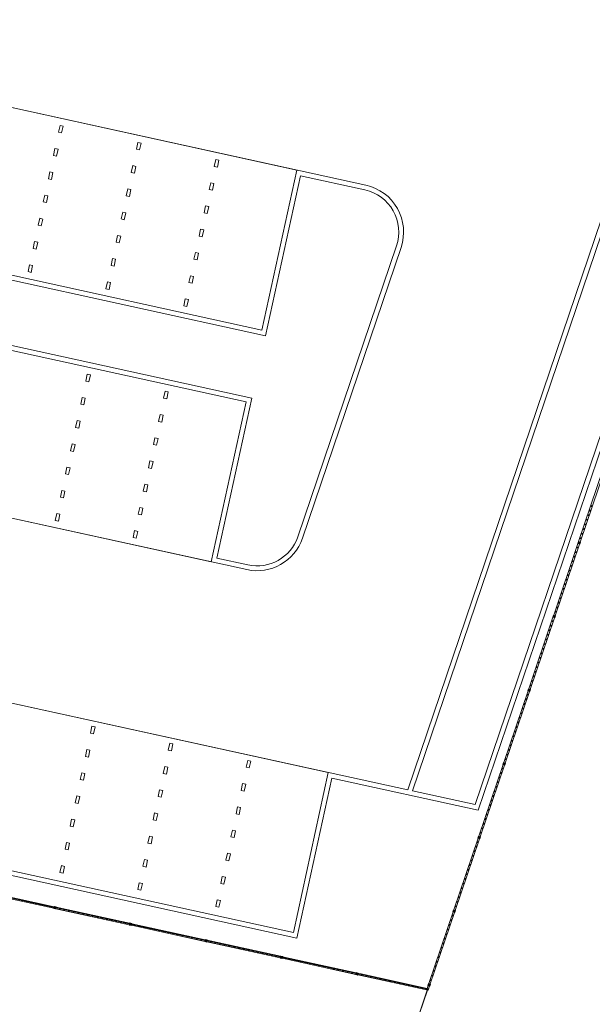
# Model space of a CAD drawing. Header units: metres. Extents: x 233012 to 233264, y 553571 to 554014.
# Tile 36 of 256: x 233177 to 233195, y 553597 to 553628. Entities that reach past the tile are written whole.
import ezdxf

# ---------------------------------------------------------------- set-up
doc = ezdxf.new("R2010")
doc.units = ezdxf.units.M
doc.layers.get('0').update_dxf_attribs({"lineweight": 5})
for name, color, linetype, lineweight in [('A-FLORHRM', 252, 'Continuous', 5), ('A-NL23_vloeraanzicht', 252, 'Continuous', 5), ('A-NL34_balustrades', 252, 'Continuous', 5), ('A-NL90_terrein', 252, 'Continuous', 5), ('A-NL94_parkeren', 252, 'Continuous', 5)]:
    doc.layers.add(name, color=color, linetype=linetype, lineweight=lineweight)

# ---------------------------------------------------------------- blocks, each defined once
blk = doc.blocks.new('NLRS_90_PA_WPB_parkeerplaats_gen_mie - parkeerplaats_gen_bxl 2500x5130-869705-01_Situatie')
at = {"layer": 'A-NL94_parkeren'}
for p, q in [((1.2, 4.91), (1.2, 4.69)), ((1.3, 4.91), (1.2, 4.91)), ((1.2, 4.69), (1.3, 4.69)), ((1.3, 4.69), (1.3, 4.91)), ((1.2, 4.165), (1.2, 3.945)), ((1.3, 4.165), (1.2, 4.165)), ((1.3, 3.945), (1.3, 4.165)), ((1.2, 3.945), (1.3, 3.945)), ((1.2, 3.42), (1.2, 3.2)), ((1.3, 3.42), (1.2, 3.42)), ((1.3, 3.2), (1.3, 3.42)), ((1.2, 3.2), (1.3, 3.2)), ((1.2, 2.675), (1.2, 2.455)), ((1.3, 2.675), (1.2, 2.675)), ((1.3, 2.455), (1.3, 2.675)), ((1.2, 2.455), (1.3, 2.455)), ((1.2, 1.93), (1.2, 1.71)), ((1.3, 1.93), (1.2, 1.93)), ((1.3, 1.71), (1.3, 1.93)), ((1.2, 1.71), (1.3, 1.71)), ((1.2, 1.185), (1.2, 0.965)), ((1.3, 1.185), (1.2, 1.185)), ((1.2, 0.965), (1.3, 0.965)), ((1.3, 0.965), (1.3, 1.185)), ((1.2, 0.44), (1.2, 0.22)), ((1.3, 0.44), (1.2, 0.44)), ((1.3, 0.22), (1.3, 0.44)), ((1.2, 0.22), (1.3, 0.22))]:
    blk.add_line(p, q, dxfattribs=at)
blk = doc.blocks.new('NLRS_90_PA_WPB_parkeerplaats_gen_mie - parkeerplaats_carpool_gen_bxl 2500x5130-1286958-01_Situatie')
at = {"layer": 'A-NL94_parkeren'}
for p, q in [((1.2, 4.91), (1.2, 4.69)), ((1.3, 4.91), (1.2, 4.91)), ((1.2, 4.69), (1.3, 4.69)), ((1.3, 4.69), (1.3, 4.91)), ((1.2, 4.165), (1.2, 3.945)), ((1.3, 4.165), (1.2, 4.165)), ((1.3, 3.945), (1.3, 4.165)), ((1.2, 3.945), (1.3, 3.945)), ((1.2, 3.42), (1.2, 3.2)), ((1.3, 3.42), (1.2, 3.42)), ((1.3, 3.2), (1.3, 3.42)), ((1.2, 3.2), (1.3, 3.2)), ((1.2, 2.675), (1.2, 2.455)), ((1.3, 2.675), (1.2, 2.675)), ((1.3, 2.455), (1.3, 2.675)), ((1.2, 2.455), (1.3, 2.455)), ((1.2, 1.93), (1.2, 1.71)), ((1.3, 1.93), (1.2, 1.93)), ((1.3, 1.71), (1.3, 1.93)), ((1.2, 1.71), (1.3, 1.71)), ((1.2, 1.185), (1.2, 0.965)), ((1.3, 1.185), (1.2, 1.185)), ((1.2, 0.965), (1.3, 0.965)), ((1.3, 0.965), (1.3, 1.185)), ((1.2, 0.44), (1.2, 0.22)), ((1.3, 0.44), (1.2, 0.44)), ((1.3, 0.22), (1.3, 0.44)), ((1.2, 0.22), (1.3, 0.22))]:
    blk.add_line(p, q, dxfattribs=at)
blk = doc.blocks.new('Railing - geen veiligheidsdop_gen-1303441-01_Situatie')
at = {"layer": 'A-FLORHRM'}
blk.add_arc((0, 0), 0.013, 360, 180, dxfattribs=at)
for major_axis, start_param, end_param in [((-0.0035, 0.0125), 1.300587, 4.442179), ((0.00825, 0.00728), 5.559965, 8.701557), ((0.0015, 0.0109), 1.703922, 4.845515)]:
    blk.add_ellipse((0, 0), major_axis=major_axis, ratio=1, start_param=start_param, end_param=end_param, dxfattribs=at)
blk = doc.blocks.new('Railing - Atlas 180 type L_Heras_h 1840-1298079-01_Situatie')
at = {"layer": 'A-NL34_balustrades'}
for p, q in [((-0.033, -0.033), (-0.033, 0.033)), ((-0.001, 0.001), (-0.033, 0.033)), ((-0.033, 0.033), (0.033, 0.033)), ((-0.033, 0.033), (-0.033, -0.033)), ((0.033, 0.033), (-0.033, 0.033)), ((-0.001, 0.001), (-0.001, -0.001)), ((0.001, 0.001), (-0.001, 0.001)), ((0.033, 0.033), (0.001, 0.001)), ((0.001, -0.001), (0.001, 0.001)), ((0.033, 0.033), (0.033, -0.033)), ((0.033, -0.033), (0.033, 0.033)), ((-0.033, -0.033), (-0.001, -0.001)), ((0.033, -0.033), (-0.033, -0.033)), ((-0.033, -0.033), (0.033, -0.033)), ((-0.001, -0.001), (0.001, -0.001)), ((0.033, -0.033), (0.001, -0.001))]:
    blk.add_line(p, q, dxfattribs=at)
blk = doc.blocks.new('Railing - Railing-965080-01_Situatie')
at = {"layer": 'A-NL34_balustrades'}
for p, q in [((219.74, -424.052), (218.979, -426.296)), ((219.788, -424.068), (219.026, -426.312)), ((218.957, -426.358), (218.196, -428.602)), ((219.005, -426.374), (218.243, -428.618)), ((218.174, -428.665), (217.413, -430.909)), ((218.222, -428.681), (217.46, -430.925)), ((217.391, -430.971), (216.629, -433.215)), ((217.439, -430.987), (216.677, -433.231)), ((216.608, -433.278), (215.846, -435.522)), ((216.656, -433.294), (215.894, -435.538)), ((215.825, -435.584), (215.063, -437.828)), ((215.873, -435.6), (215.111, -437.844)), ((202.526, -437.779), (200.224, -437.276)), ((202.536, -437.731), (200.235, -437.227)), ((204.891, -438.297), (202.59, -437.794)), ((204.902, -438.248), (202.601, -437.745)), ((215.042, -437.891), (214.28, -440.135)), ((215.09, -437.907), (214.328, -440.151)), ((207.257, -438.815), (204.956, -438.311)), ((207.268, -438.766), (204.967, -438.262)), ((209.634, -439.284), (207.332, -438.78)), ((209.623, -439.333), (207.322, -438.829)), ((211.989, -439.85), (209.688, -439.347)), ((212, -439.801), (209.698, -439.298)), ((214.261, -440.347), (212.053, -439.864)), ((214.228, -440.289), (212.064, -439.816)), ((214.259, -440.197), (214.228, -440.289)), ((214.261, -440.347), (214.228, -440.289)), ((214.307, -440.213), (214.261, -440.347))]:
    blk.add_line(p, q, dxfattribs=at)
for name, p, rotation in [('Railing - geen veiligheidsdop_gen-1303441-01_Situatie', (219.383, -425.182), 161.2485752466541), ('Railing - geen veiligheidsdop_gen-1303441-01_Situatie', (219.285, -425.47), 161.2485752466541), ('Railing - geen veiligheidsdop_gen-1303441-01_Situatie', (219.334, -425.326), 161.2485752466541), ('Railing - geen veiligheidsdop_gen-1303441-01_Situatie', (219.187, -425.758), 161.2485752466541), ('Railing - geen veiligheidsdop_gen-1303441-01_Situatie', (219.236, -425.614), 161.2485752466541), ('Railing - geen veiligheidsdop_gen-1303441-01_Situatie', (219.041, -426.191), 161.2485752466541), ('Railing - geen veiligheidsdop_gen-1303441-01_Situatie', (219.09, -426.047), 161.2485752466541), ('Railing - geen veiligheidsdop_gen-1303441-01_Situatie', (219.138, -425.902), 161.2485752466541), ('Railing - geen veiligheidsdop_gen-1303441-01_Situatie', (218.943, -426.479), 161.2485752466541), ('Railing - Atlas 180 type L_Heras_h 1840-1298079-01_Situatie', (218.992, -426.335), 161.2485752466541), ('Railing - geen veiligheidsdop_gen-1303441-01_Situatie', (218.845, -426.767), 161.2485752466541), ('Railing - geen veiligheidsdop_gen-1303441-01_Situatie', (218.894, -426.623), 161.2485752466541), ('Railing - geen veiligheidsdop_gen-1303441-01_Situatie', (218.747, -427.056), 161.2485752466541), ('Railing - geen veiligheidsdop_gen-1303441-01_Situatie', (218.796, -426.912), 161.2485752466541), ('Railing - geen veiligheidsdop_gen-1303441-01_Situatie', (218.649, -427.344), 161.2485752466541), ('Railing - geen veiligheidsdop_gen-1303441-01_Situatie', (218.698, -427.2), 161.2485752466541), ('Railing - geen veiligheidsdop_gen-1303441-01_Situatie', (218.551, -427.632), 161.2485752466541), ('Railing - geen veiligheidsdop_gen-1303441-01_Situatie', (218.6, -427.488), 161.2485752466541), ('Railing - geen veiligheidsdop_gen-1303441-01_Situatie', (218.453, -427.921), 161.2485752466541), ('Railing - geen veiligheidsdop_gen-1303441-01_Situatie', (218.502, -427.777), 161.2485752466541), ('Railing - geen veiligheidsdop_gen-1303441-01_Situatie', (218.306, -428.353), 161.2485752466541), ('Railing - geen veiligheidsdop_gen-1303441-01_Situatie', (218.355, -428.209), 161.2485752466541), ('Railing - geen veiligheidsdop_gen-1303441-01_Situatie', (218.404, -428.065), 161.2485752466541), ('Railing - Atlas 180 type L_Heras_h 1840-1298079-01_Situatie', (218.209, -428.641), 161.2485752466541), ('Railing - geen veiligheidsdop_gen-1303441-01_Situatie', (218.258, -428.497), 161.2485752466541), ('Railing - geen veiligheidsdop_gen-1303441-01_Situatie', (218.111, -428.93), 161.2485752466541), ('Railing - geen veiligheidsdop_gen-1303441-01_Situatie', (218.16, -428.786), 161.2485752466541), ('Railing - geen veiligheidsdop_gen-1303441-01_Situatie', (218.013, -429.218), 161.2485752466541), ('Railing - geen veiligheidsdop_gen-1303441-01_Situatie', (218.062, -429.074), 161.2485752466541), ('Railing - geen veiligheidsdop_gen-1303441-01_Situatie', (217.915, -429.506), 161.2485752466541), ('Railing - geen veiligheidsdop_gen-1303441-01_Situatie', (217.964, -429.362), 161.2485752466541), ('Railing - geen veiligheidsdop_gen-1303441-01_Situatie', (217.817, -429.795), 161.2485752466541), ('Railing - geen veiligheidsdop_gen-1303441-01_Situatie', (217.866, -429.651), 161.2485752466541), ('Railing - geen veiligheidsdop_gen-1303441-01_Situatie', (217.719, -430.083), 161.2485752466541), ('Railing - geen veiligheidsdop_gen-1303441-01_Situatie', (217.768, -429.939), 161.2485752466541), ('Railing - geen veiligheidsdop_gen-1303441-01_Situatie', (217.572, -430.516), 161.2485752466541), ('Railing - geen veiligheidsdop_gen-1303441-01_Situatie', (217.621, -430.371), 161.2485752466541), ('Railing - geen veiligheidsdop_gen-1303441-01_Situatie', (217.67, -430.227), 161.2485752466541), ('Railing - geen veiligheidsdop_gen-1303441-01_Situatie', (217.475, -430.804), 161.2485752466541), ('Railing - geen veiligheidsdop_gen-1303441-01_Situatie', (217.523, -430.66), 161.2485752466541), ('Railing - geen veiligheidsdop_gen-1303441-01_Situatie', (217.377, -431.092), 161.2485752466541), ('Railing - Atlas 180 type L_Heras_h 1840-1298079-01_Situatie', (217.426, -430.948), 161.2485752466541), ('Railing - geen veiligheidsdop_gen-1303441-01_Situatie', (217.279, -431.381), 161.2485752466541), ('Railing - geen veiligheidsdop_gen-1303441-01_Situatie', (217.328, -431.236), 161.2485752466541), ('Railing - geen veiligheidsdop_gen-1303441-01_Situatie', (217.181, -431.669), 161.2485752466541), ('Railing - geen veiligheidsdop_gen-1303441-01_Situatie', (217.23, -431.525), 161.2485752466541), ('Railing - geen veiligheidsdop_gen-1303441-01_Situatie', (217.083, -431.957), 161.2485752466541), ('Railing - geen veiligheidsdop_gen-1303441-01_Situatie', (217.132, -431.813), 161.2485752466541), ('Railing - geen veiligheidsdop_gen-1303441-01_Situatie', (216.985, -432.245), 161.2485752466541), ('Railing - geen veiligheidsdop_gen-1303441-01_Situatie', (217.034, -432.101), 161.2485752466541), ('Railing - geen veiligheidsdop_gen-1303441-01_Situatie', (216.887, -432.534), 161.2485752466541), ('Railing - geen veiligheidsdop_gen-1303441-01_Situatie', (216.936, -432.39), 161.2485752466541), ('Railing - geen veiligheidsdop_gen-1303441-01_Situatie', (216.74, -432.966), 161.2485752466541), ('Railing - geen veiligheidsdop_gen-1303441-01_Situatie', (216.789, -432.822), 161.2485752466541), ('Railing - geen veiligheidsdop_gen-1303441-01_Situatie', (216.838, -432.678), 161.2485752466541), ('Railing - Atlas 180 type L_Heras_h 1840-1298079-01_Situatie', (216.643, -433.255), 161.2485752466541), ('Railing - geen veiligheidsdop_gen-1303441-01_Situatie', (216.692, -433.11), 161.2485752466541), ('Railing - geen veiligheidsdop_gen-1303441-01_Situatie', (216.545, -433.543), 161.2485752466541), ('Railing - geen veiligheidsdop_gen-1303441-01_Situatie', (216.594, -433.399), 161.2485752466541), ('Railing - geen veiligheidsdop_gen-1303441-01_Situatie', (216.447, -433.831), 161.2485752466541), ('Railing - geen veiligheidsdop_gen-1303441-01_Situatie', (216.496, -433.687), 161.2485752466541), ('Railing - geen veiligheidsdop_gen-1303441-01_Situatie', (216.349, -434.12), 161.2485752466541), ('Railing - geen veiligheidsdop_gen-1303441-01_Situatie', (216.398, -433.975), 161.2485752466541), ('Railing - geen veiligheidsdop_gen-1303441-01_Situatie', (216.251, -434.408), 161.2485752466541), ('Railing - geen veiligheidsdop_gen-1303441-01_Situatie', (216.3, -434.264), 161.2485752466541), ('Railing - geen veiligheidsdop_gen-1303441-01_Situatie', (216.153, -434.696), 161.2485752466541), ('Railing - geen veiligheidsdop_gen-1303441-01_Situatie', (216.202, -434.552), 161.2485752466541), ('Railing - geen veiligheidsdop_gen-1303441-01_Situatie', (216.006, -435.129), 161.2485752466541), ('Railing - geen veiligheidsdop_gen-1303441-01_Situatie', (216.055, -434.984), 161.2485752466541), ('Railing - geen veiligheidsdop_gen-1303441-01_Situatie', (216.104, -434.84), 161.2485752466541), ('Railing - geen veiligheidsdop_gen-1303441-01_Situatie', (215.908, -435.417), 161.2485752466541), ('Railing - geen veiligheidsdop_gen-1303441-01_Situatie', (215.957, -435.273), 161.2485752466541), ('Railing - geen veiligheidsdop_gen-1303441-01_Situatie', (215.811, -435.705), 161.2485752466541), ('Railing - Atlas 180 type L_Heras_h 1840-1298079-01_Situatie', (215.86, -435.561), 161.2485752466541), ('Railing - geen veiligheidsdop_gen-1303441-01_Situatie', (215.713, -435.994), 161.2485752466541), ('Railing - geen veiligheidsdop_gen-1303441-01_Situatie', (215.762, -435.849), 161.2485752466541), ('Railing - geen veiligheidsdop_gen-1303441-01_Situatie', (215.615, -436.282), 161.2485752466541), ('Railing - geen veiligheidsdop_gen-1303441-01_Situatie', (215.664, -436.138), 161.2485752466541), ('Railing - geen veiligheidsdop_gen-1303441-01_Situatie', (215.517, -436.57), 161.2485752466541), ('Railing - geen veiligheidsdop_gen-1303441-01_Situatie', (215.566, -436.426), 161.2485752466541), ('Railing - geen veiligheidsdop_gen-1303441-01_Situatie', (215.419, -436.859), 161.2485752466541), ('Railing - geen veiligheidsdop_gen-1303441-01_Situatie', (215.468, -436.714), 161.2485752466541), ('Railing - geen veiligheidsdop_gen-1303441-01_Situatie', (215.272, -437.291), 161.2485752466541), ('Railing - geen veiligheidsdop_gen-1303441-01_Situatie', (215.321, -437.147), 161.2485752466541), ('Railing - geen veiligheidsdop_gen-1303441-01_Situatie', (215.37, -437.003), 161.2485752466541), ('Railing - geen veiligheidsdop_gen-1303441-01_Situatie', (201.528, -437.536), 77.65682799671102), ('Railing - geen veiligheidsdop_gen-1303441-01_Situatie', (201.676, -437.568), 77.65682799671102), ('Railing - geen veiligheidsdop_gen-1303441-01_Situatie', (201.824, -437.6), 77.65682799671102), ('Railing - geen veiligheidsdop_gen-1303441-01_Situatie', (215.174, -437.579), 161.2485752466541), ('Railing - geen veiligheidsdop_gen-1303441-01_Situatie', (215.223, -437.435), 161.2485752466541), ('Railing - geen veiligheidsdop_gen-1303441-01_Situatie', (201.972, -437.633), 77.65682799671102), ('Railing - geen veiligheidsdop_gen-1303441-01_Situatie', (202.12, -437.665), 77.65682799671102), ('Railing - geen veiligheidsdop_gen-1303441-01_Situatie', (202.267, -437.697), 77.65682799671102), ('Railing - geen veiligheidsdop_gen-1303441-01_Situatie', (202.415, -437.73), 77.65682799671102), ('Railing - Atlas 180 type L_Heras_h 1840-1298079-01_Situatie', (202.563, -437.762), 77.65682799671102), ('Railing - geen veiligheidsdop_gen-1303441-01_Situatie', (202.711, -437.794), 77.65682799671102), ('Railing - geen veiligheidsdop_gen-1303441-01_Situatie', (202.859, -437.827), 77.65682799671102), ('Railing - geen veiligheidsdop_gen-1303441-01_Situatie', (203.007, -437.859), 77.65682799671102), ('Railing - geen veiligheidsdop_gen-1303441-01_Situatie', (203.155, -437.892), 77.65682799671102), ('Railing - Atlas 180 type L_Heras_h 1840-1298079-01_Situatie', (215.077, -437.868), 161.2485752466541), ('Railing - geen veiligheidsdop_gen-1303441-01_Situatie', (215.125, -437.723), 161.2485752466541), ('Railing - geen veiligheidsdop_gen-1303441-01_Situatie', (203.302, -437.924), 77.65682799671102), ('Railing - geen veiligheidsdop_gen-1303441-01_Situatie', (203.45, -437.956), 77.65682799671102), ('Railing - geen veiligheidsdop_gen-1303441-01_Situatie', (203.598, -437.989), 77.65682799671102), ('Railing - geen veiligheidsdop_gen-1303441-01_Situatie', (203.746, -438.021), 77.65682799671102), ('Railing - geen veiligheidsdop_gen-1303441-01_Situatie', (203.894, -438.053), 77.65682799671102), ('Railing - geen veiligheidsdop_gen-1303441-01_Situatie', (204.042, -438.086), 77.65682799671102), ('Railing - geen veiligheidsdop_gen-1303441-01_Situatie', (204.19, -438.118), 77.65682799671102), ('Railing - geen veiligheidsdop_gen-1303441-01_Situatie', (204.338, -438.15), 77.65682799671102), ('Railing - geen veiligheidsdop_gen-1303441-01_Situatie', (204.485, -438.183), 77.65682799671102), ('Railing - geen veiligheidsdop_gen-1303441-01_Situatie', (204.633, -438.215), 77.65682799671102), ('Railing - geen veiligheidsdop_gen-1303441-01_Situatie', (214.979, -438.156), 161.2485752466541), ('Railing - geen veiligheidsdop_gen-1303441-01_Situatie', (215.028, -438.012), 161.2485752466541), ('Railing - geen veiligheidsdop_gen-1303441-01_Situatie', (204.781, -438.247), 77.65682799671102), ('Railing - Atlas 180 type L_Heras_h 1840-1298079-01_Situatie', (204.929, -438.28), 77.65682799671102), ('Railing - geen veiligheidsdop_gen-1303441-01_Situatie', (205.077, -438.312), 77.65682799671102), ('Railing - geen veiligheidsdop_gen-1303441-01_Situatie', (205.225, -438.345), 77.65682799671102), ('Railing - geen veiligheidsdop_gen-1303441-01_Situatie', (205.373, -438.377), 77.65682799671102), ('Railing - geen veiligheidsdop_gen-1303441-01_Situatie', (205.52, -438.409), 77.65682799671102), ('Railing - geen veiligheidsdop_gen-1303441-01_Situatie', (205.668, -438.442), 77.65682799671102), ('Railing - geen veiligheidsdop_gen-1303441-01_Situatie', (205.816, -438.474), 77.65682799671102), ('Railing - geen veiligheidsdop_gen-1303441-01_Situatie', (205.964, -438.506), 77.65682799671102), ('Railing - geen veiligheidsdop_gen-1303441-01_Situatie', (214.881, -438.444), 161.2485752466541), ('Railing - geen veiligheidsdop_gen-1303441-01_Situatie', (214.93, -438.3), 161.2485752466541), ('Railing - geen veiligheidsdop_gen-1303441-01_Situatie', (206.112, -438.539), 77.65682799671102), ('Railing - geen veiligheidsdop_gen-1303441-01_Situatie', (206.26, -438.571), 77.65682799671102), ('Railing - geen veiligheidsdop_gen-1303441-01_Situatie', (206.408, -438.603), 77.65682799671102), ('Railing - geen veiligheidsdop_gen-1303441-01_Situatie', (206.556, -438.636), 77.65682799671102), ('Railing - geen veiligheidsdop_gen-1303441-01_Situatie', (206.703, -438.668), 77.65682799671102), ('Railing - geen veiligheidsdop_gen-1303441-01_Situatie', (206.851, -438.7), 77.65682799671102), ('Railing - geen veiligheidsdop_gen-1303441-01_Situatie', (206.999, -438.733), 77.65682799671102), ('Railing - geen veiligheidsdop_gen-1303441-01_Situatie', (207.147, -438.765), 77.65682799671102), ('Railing - Atlas 180 type L_Heras_h 1840-1298079-01_Situatie', (207.295, -438.798), 77.65682799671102), ('Railing - geen veiligheidsdop_gen-1303441-01_Situatie', (207.443, -438.83), 77.65682799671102), ('Railing - geen veiligheidsdop_gen-1303441-01_Situatie', (214.783, -438.733), 161.2485752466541), ('Railing - geen veiligheidsdop_gen-1303441-01_Situatie', (214.832, -438.588), 161.2485752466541), ('Railing - geen veiligheidsdop_gen-1303441-01_Situatie', (207.591, -438.862), 77.65682799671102), ('Railing - geen veiligheidsdop_gen-1303441-01_Situatie', (207.738, -438.895), 77.65682799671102), ('Railing - geen veiligheidsdop_gen-1303441-01_Situatie', (207.886, -438.927), 77.65682799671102), ('Railing - geen veiligheidsdop_gen-1303441-01_Situatie', (208.034, -438.959), 77.65682799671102), ('Railing - geen veiligheidsdop_gen-1303441-01_Situatie', (208.182, -438.992), 77.65682799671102), ('Railing - geen veiligheidsdop_gen-1303441-01_Situatie', (208.33, -439.024), 77.65682799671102), ('Railing - geen veiligheidsdop_gen-1303441-01_Situatie', (208.478, -439.056), 77.65682799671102), ('Railing - geen veiligheidsdop_gen-1303441-01_Situatie', (208.626, -439.089), 77.65682799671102), ('Railing - geen veiligheidsdop_gen-1303441-01_Situatie', (208.774, -439.121), 77.65682799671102), ('Railing - geen veiligheidsdop_gen-1303441-01_Situatie', (214.685, -439.021), 161.2485752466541), ('Railing - geen veiligheidsdop_gen-1303441-01_Situatie', (214.734, -438.877), 161.2485752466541), ('Railing - geen veiligheidsdop_gen-1303441-01_Situatie', (208.921, -439.153), 77.65682799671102), ('Railing - geen veiligheidsdop_gen-1303441-01_Situatie', (209.069, -439.186), 77.65682799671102), ('Railing - geen veiligheidsdop_gen-1303441-01_Situatie', (209.217, -439.218), 77.65682799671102), ('Railing - geen veiligheidsdop_gen-1303441-01_Situatie', (209.365, -439.251), 77.65682799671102), ('Railing - geen veiligheidsdop_gen-1303441-01_Situatie', (209.513, -439.283), 77.65682799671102), ('Railing - Atlas 180 type L_Heras_h 1840-1298079-01_Situatie', (209.661, -439.315), 77.65682799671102), ('Railing - geen veiligheidsdop_gen-1303441-01_Situatie', (209.809, -439.348), 77.65682799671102), ('Railing - geen veiligheidsdop_gen-1303441-01_Situatie', (209.956, -439.38), 77.65682799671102), ('Railing - geen veiligheidsdop_gen-1303441-01_Situatie', (210.104, -439.412), 77.65682799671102), ('Railing - geen veiligheidsdop_gen-1303441-01_Situatie', (210.252, -439.445), 77.65682799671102), ('Railing - geen veiligheidsdop_gen-1303441-01_Situatie', (214.538, -439.453), 161.2485752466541), ('Railing - geen veiligheidsdop_gen-1303441-01_Situatie', (214.587, -439.309), 161.2485752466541), ('Railing - geen veiligheidsdop_gen-1303441-01_Situatie', (214.636, -439.165), 161.2485752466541), ('Railing - geen veiligheidsdop_gen-1303441-01_Situatie', (210.4, -439.477), 77.65682799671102), ('Railing - geen veiligheidsdop_gen-1303441-01_Situatie', (210.548, -439.509), 77.65682799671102), ('Railing - geen veiligheidsdop_gen-1303441-01_Situatie', (210.696, -439.542), 77.65682799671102), ('Railing - geen veiligheidsdop_gen-1303441-01_Situatie', (210.844, -439.574), 77.65682799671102), ('Railing - geen veiligheidsdop_gen-1303441-01_Situatie', (210.991, -439.606), 77.65682799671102), ('Railing - geen veiligheidsdop_gen-1303441-01_Situatie', (211.139, -439.639), 77.65682799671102), ('Railing - geen veiligheidsdop_gen-1303441-01_Situatie', (211.287, -439.671), 77.65682799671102), ('Railing - geen veiligheidsdop_gen-1303441-01_Situatie', (211.435, -439.704), 77.65682799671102), ('Railing - geen veiligheidsdop_gen-1303441-01_Situatie', (211.583, -439.736), 77.65682799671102), ('Railing - geen veiligheidsdop_gen-1303441-01_Situatie', (214.44, -439.742), 161.2485752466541), ('Railing - geen veiligheidsdop_gen-1303441-01_Situatie', (214.489, -439.598), 161.2485752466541), ('Railing - geen veiligheidsdop_gen-1303441-01_Situatie', (211.731, -439.768), 77.65682799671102), ('Railing - geen veiligheidsdop_gen-1303441-01_Situatie', (211.879, -439.801), 77.65682799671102), ('Railing - Atlas 180 type L_Heras_h 1840-1298079-01_Situatie', (212.027, -439.833), 77.65682799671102), ('Railing - geen veiligheidsdop_gen-1303441-01_Situatie', (212.174, -439.865), 77.65682799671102), ('Railing - geen veiligheidsdop_gen-1303441-01_Situatie', (212.322, -439.898), 77.65682799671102), ('Railing - geen veiligheidsdop_gen-1303441-01_Situatie', (212.47, -439.93), 77.65682799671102), ('Railing - geen veiligheidsdop_gen-1303441-01_Situatie', (212.618, -439.962), 77.65682799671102), ('Railing - geen veiligheidsdop_gen-1303441-01_Situatie', (212.766, -439.995), 77.65682799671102), ('Railing - geen veiligheidsdop_gen-1303441-01_Situatie', (212.914, -440.027), 77.65682799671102), ('Railing - geen veiligheidsdop_gen-1303441-01_Situatie', (213.062, -440.059), 77.65682799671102), ('Railing - geen veiligheidsdop_gen-1303441-01_Situatie', (214.342, -440.03), 161.2485752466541), ('Railing - geen veiligheidsdop_gen-1303441-01_Situatie', (214.391, -439.886), 161.2485752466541), ('Railing - geen veiligheidsdop_gen-1303441-01_Situatie', (213.209, -440.092), 77.65682799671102), ('Railing - geen veiligheidsdop_gen-1303441-01_Situatie', (213.357, -440.124), 77.65682799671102), ('Railing - geen veiligheidsdop_gen-1303441-01_Situatie', (213.505, -440.157), 77.65682799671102), ('Railing - geen veiligheidsdop_gen-1303441-01_Situatie', (213.653, -440.189), 77.65682799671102), ('Railing - geen veiligheidsdop_gen-1303441-01_Situatie', (213.801, -440.221), 77.65682799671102), ('Railing - geen veiligheidsdop_gen-1303441-01_Situatie', (213.949, -440.254), 77.65682799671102), ('Railing - geen veiligheidsdop_gen-1303441-01_Situatie', (214.097, -440.286), 77.65682799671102), ('Railing - geen veiligheidsdop_gen-1303441-01_Situatie', (214.245, -440.318), 161.2485752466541), ('Railing - geen veiligheidsdop_gen-1303441-01_Situatie', (214.245, -440.318), 77.65682799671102), ('Railing - Atlas 180 type L_Heras_h 1840-1298079-01_Situatie', (214.293, -440.174), 161.2485752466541)]:
    blk.add_blockref(name, p, dxfattribs=dict(rotation=rotation))
blk = doc.blocks.new('Family - ___-821014-01_Situatie')
at = {"layer": 'A-NL90_terrein'}
for p in [(171.659, -431), (205.154, -467.096)]:
    blk.add_line(p, (214.245, -440.318), dxfattribs=at)

msp = doc.modelspace()

# ---------------------------------------------------------------- linework, layer by layer
at = {"layer": 'A-NL23_vloeraanzicht'}
for p, q in [((233188.912, 553604.154), (233201.949, 553642.557)), ((233202.091, 553642.509), (233189.059, 553604.122)), ((233191.025, 553603.691), (233203.987, 553641.873)), ((233204.13, 553641.825), (233191.124, 553603.516)), ((233155.15, 553630.193), (233187.603, 553623.091)), ((233185.433, 553623.566), (233156.127, 553629.979)), ((233184.451, 553618.376), (233154.851, 553624.853)), ((233155.03, 553624.968), (233184.336, 553618.555)), ((233184.336, 553618.555), (233185.433, 553623.566)), ((233185.548, 553623.388), (233184.451, 553618.376)), ((233187.571, 553622.945), (233185.548, 553623.388)), ((233154.424, 553622.9), (233184.023, 553616.422)), ((233183.845, 553616.308), (233154.538, 553622.721)), ((233185.468, 553612.083), (233188.56, 553621.192)), ((233188.703, 553621.144), (233185.61, 553612.034)), ((233183.869, 553611.051), (233152.465, 553617.923)), ((233153.442, 553617.71), (233182.748, 553611.297)), ((233182.748, 553611.297), (233183.845, 553616.308)), ((233184.023, 553616.422), (233182.927, 553611.411)), ((233151.255, 553612.394), (233188.912, 553604.154)), ((233186.423, 553604.699), (233152.232, 553612.18)), ((233182.927, 553611.411), (233183.901, 553611.198)), ((233185.44, 553599.509), (233150.956, 553607.055)), ((233151.135, 553607.169), (233185.326, 553599.687)), ((233185.326, 553599.687), (233186.423, 553604.699)), ((233186.537, 553604.52), (233185.44, 553599.509)), ((233191.124, 553603.516), (233186.537, 553604.52)), ((233189.059, 553604.122), (233191.025, 553603.691)), ((233180.446, 553571.128), (233189.528, 553597.882))]:
    msp.add_line(p, q, dxfattribs=at)
for centre, radius, start, end in [((233187.282, 553621.626), 1.35, 341.2486, 77.6567), ((233187.282, 553621.626), 1.5, 341.2486, 77.6567), ((233184.19, 553612.517), 1.5, 257.6567, 341.2486), ((233184.19, 553612.517), 1.35, 257.6567, 341.2486)]:
    msp.add_arc(centre, radius, start, end, dxfattribs=at)

# ---------------------------------------------------------------- block references
at = {"layer": 'A-NL34_balustrades', "lineweight": 9}
msp.add_blockref('Railing - Railing-965080-01_Situatie', (232975.292, 554038.224), dxfattribs=at)
at = {"layer": 'A-NL90_terrein'}
msp.add_blockref('Family - ___-821014-01_Situatie', (232975.292, 554038.224), dxfattribs=at)
at = {"layer": 'A-NL94_parkeren', "lineweight": 9}
for name, p, rotation in [('NLRS_90_PA_WPB_parkeerplaats_gen_mie - parkeerplaats_gen_bxl 2500x5130-869705-01_Situatie', (233179.328, 553624.902), 167.6567406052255), ('NLRS_90_PA_WPB_parkeerplaats_gen_mie - parkeerplaats_gen_bxl 2500x5130-869705-01_Situatie', (233181.77, 553624.368), 167.6567406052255), ('NLRS_90_PA_WPB_parkeerplaats_gen_mie - parkeerplaats_gen_bxl 2500x5130-869705-01_Situatie', (233184.212, 553623.833), 167.6567406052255), ('NLRS_90_PA_WPB_parkeerplaats_gen_mie - parkeerplaats_gen_bxl 2500x5130-869705-01_Situatie', (233176.643, 553612.633), 347.6567406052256), ('NLRS_90_PA_WPB_parkeerplaats_gen_mie - parkeerplaats_carpool_gen_bxl 2500x5130-1286958-01_Situatie', (233179.085, 553612.098), 347.6567406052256), ('NLRS_90_PA_WPB_parkeerplaats_gen_mie - parkeerplaats_carpool_gen_bxl 2500x5130-1286958-01_Situatie', (233180.328, 553606.083), 167.656740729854), ('NLRS_90_PA_WPB_parkeerplaats_gen_mie - parkeerplaats_carpool_gen_bxl 2500x5130-1286958-01_Situatie', (233182.77, 553605.549), 167.656740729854), ('NLRS_90_PA_WPB_parkeerplaats_gen_mie - parkeerplaats_carpool_gen_bxl 2500x5130-1286958-01_Situatie', (233185.212, 553605.015), 167.656740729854)]:
    msp.add_blockref(name, p, dxfattribs=dict(at, rotation=rotation))

doc.saveas('drawing.dxf')
